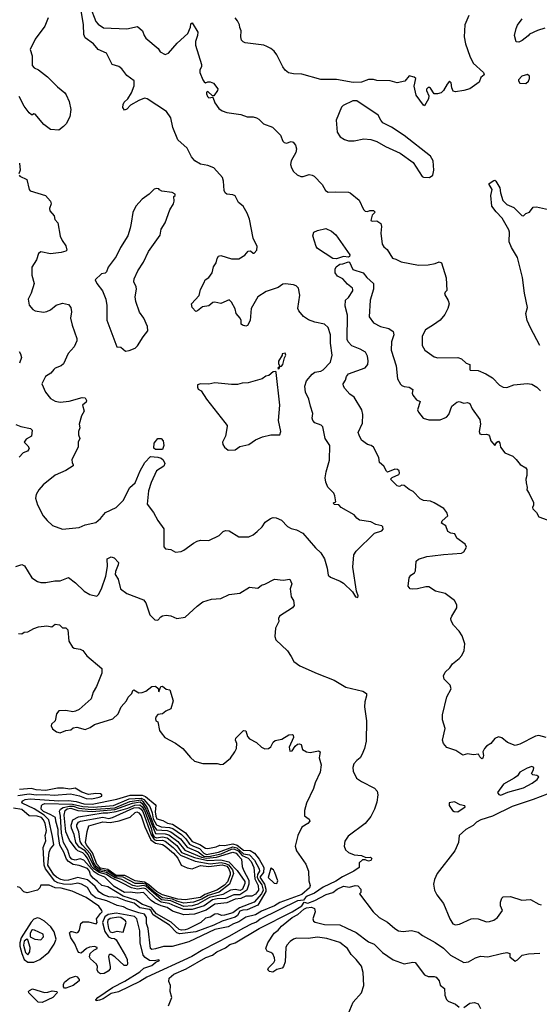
# Model space of a CAD drawing. Extents: x 2086813 to 2278017, y 548126 to 753336.
# Tile 64 of 256: x 2149136 to 2153498, y 608338 to 616599. Entities that reach past the tile are written whole.
import ezdxf

# ---------------------------------------------------------------- set-up
doc = ezdxf.new("R2010")
doc.units = 0

msp = doc.modelspace()

# ---------------------------------------------------------------- linework, layer by layer
at = {"layer": '0CON10XD'}
for points in [[(2149727.6, 616707.6), (2149775, 616583.3), (2149795, 616560), (2149840.7, 616530.7), (2150035, 616521.2), (2150125, 616542.5), (2150166.7, 616505), (2150180, 616465), (2150194, 616445), (2150297.6, 616357.6), (2150315, 616330), (2150357, 616307), (2150385, 616316.7), (2150457.4, 616402.6), (2150547.9, 616482.1), (2150570, 616535), (2150573.3, 616565), (2150585, 616572.5), (2150631.9, 616495), (2150630, 616465), (2150612, 616415), (2150612, 616385), (2150662.6, 616222.6), (2150661.5, 616205), (2150647.1, 616175), (2150648.9, 616155), (2150672.5, 616095), (2150685, 616078), (2150695, 616070), (2150716.2, 616076.2), (2150735, 616077.5), (2150763.3, 616065), (2150799.2, 616019.2), (2150798, 616005), (2150765, 615960), (2150755, 615960), (2150715, 615996.2), (2150705, 615990), (2150704.3, 615975.7), (2150712.5, 615955), (2150725, 615944), (2150757.5, 615947.5), (2150775, 615900), (2150807.5, 615855), (2150836, 615835), (2150875, 615818.9), (2150993, 615803), (2151045, 615782.5), (2151095, 615783.1), (2151125, 615776.5), (2151144.3, 615765), (2151183.3, 615725), (2151257.7, 615697.7), (2151325, 615631.2), (2151345, 615578.8), (2151355, 615568.6), (2151375, 615564.2), (2151415, 615575.8), (2151431.7, 615571.7), (2151450.8, 615545), (2151460, 615515), (2151453.1, 615485), (2151416.2, 615415), (2151410, 615385), (2151418, 615355), (2151435, 615326.2), (2151466.4, 615296.4), (2151495, 615284.4), (2151515, 615284.3), (2151565, 615299.2), (2151592.5, 615295), (2151608.8, 615285), (2151674.3, 615215), (2151702.5, 615165), (2151725, 615150.8), (2151784.3, 615155.7), (2151895, 615151.1), (2151911.2, 615145), (2151984.6, 615084.6), (2152022.5, 615005), (2152035, 614991.2), (2152055, 614988.8), (2152075, 614996.7), (2152105, 614996.7), (2152120, 614985), (2152095, 614960), (2152083.3, 614915), (2152095, 614907.5), (2152135, 614910.8), (2152168.6, 614888.6), (2152172, 614865), (2152166.4, 614806.4), (2152178.8, 614715), (2152192.3, 614692.3), (2152221.2, 614671.2), (2152265, 614597.5), (2152295, 614590), (2152337.7, 614567.7), (2152485, 614540), (2152565, 614543.3), (2152625, 614553.3), (2152656.4, 614566.4), (2152678.3, 614558.3), (2152716.4, 614433.6), (2152723, 614327), (2152706.7, 614313.3), (2152701.2, 614295), (2152734.2, 614244.2), (2152742, 614215), (2152731.2, 614175), (2152704.3, 614125.7), (2152665, 614078.8), (2152610.3, 614039.7), (2152544.1, 613995.9), (2152514, 613945), (2152515.8, 613865.8), (2152535.8, 613825.8), (2152615, 613771.2), (2152645, 613760.8), (2152815, 613763.8), (2152843.9, 613753.9), (2152885, 613716.7), (2152915, 613706.7), (2152913.8, 613665), (2152918.8, 613658.8), (2152985, 613654.2), (2153048.9, 613628.9), (2153105, 613594), (2153165, 613533.3), (2153195, 613516.7), (2153225, 613514), (2153285, 613534), (2153395, 613546.2), (2153435, 613541.2), (2153476.7, 613515), (2153506.7, 613485)], [(2149376.2, 616615), (2149347.5, 616545), (2149265, 616436.2), (2149225, 616350), (2149240, 616295), (2149240.8, 616215), (2149256.7, 616195), (2149295, 616177.5), (2149370.6, 616120.6), (2149453.8, 616035), (2149514, 615984), (2149527.5, 615967.5), (2149552.1, 615912.1), (2149564.4, 615845), (2149556.4, 615783.6), (2149525.8, 615725), (2149505, 615702), (2149465, 615673.3), (2149395, 615677.5), (2149340, 615720), (2149265, 615807.5), (2149255, 615810), (2149245, 615800), (2149235, 615800), (2149215, 615817.5), (2149175, 615873.3), (2149132.5, 615955)], [(2150259.2, 612465), (2150295, 612396.7), (2150345.8, 612325.8), (2150346.4, 612176.4), (2150359.3, 612159.3), (2150405, 612153.3), (2150445, 612131.2), (2150492.7, 612137.3), (2150515, 612147.5), (2150595, 612208), (2150625, 612223.3), (2150655, 612233.3), (2150725, 612228.8), (2150809.4, 612270.6), (2150845, 612306), (2150865, 612314), (2150895, 612310.8), (2150975, 612260), (2151059.3, 612260.7), (2151095, 612278.1), (2151129.4, 612305), (2151170.6, 612345), (2151196.4, 612383.7), (2151241.4, 612415), (2151265, 612421.5), (2151288.3, 612418.3), (2151335, 612399.4), (2151385, 612345.8), (2151415, 612330.8), (2151459.5, 612319.5), (2151511.7, 612291.7), (2151618.6, 612168.6), (2151664.4, 612125), (2151695.7, 612075), (2151717.9, 611997.9), (2151725, 611938.8), (2151745, 611921.2), (2151827.7, 611887.7), (2151855, 611870), (2151929.3, 611799.3), (2151955, 611757.5), (2151975, 611750), (2151977.5, 611765), (2151963.3, 611803.3), (2151932.9, 612005), (2151940.7, 612109.3), (2151959.4, 612140.6), (2152115, 612291.2), (2152175, 612310), (2152186, 612325), (2152183.9, 612343.9), (2152175, 612351.2), (2152125, 612364.2), (2152085, 612385.6), (2151989.7, 612399.7), (2151965, 612418), (2151945, 612445.7), (2151835.9, 612505.9), (2151815, 612527.5), (2151775, 612530), (2151770, 612545), (2151790, 612555), (2151782.5, 612605), (2151772.5, 612625), (2151723, 612677), (2151705, 612717.5), (2151700.8, 612755), (2151708, 612805), (2151735.6, 612904.4), (2151739.4, 613025), (2151700, 613085), (2151682.3, 613182.3), (2151667, 613197), (2151615, 613216), (2151596.2, 613235), (2151591.2, 613255), (2151598, 613295), (2151576.5, 613355), (2151564.6, 613415), (2151536.6, 613475), (2151531.2, 613525), (2151545, 613567.5), (2151591.4, 613625), (2151615, 613641.1), (2151665, 613650.5), (2151685, 613660.6), (2151746.4, 613725), (2151759.1, 613785), (2151745.9, 613885), (2151746, 613956), (2151726.2, 614016.2), (2151694.5, 614044.5), (2151615, 614060.4), (2151560.3, 614080.3), (2151518.4, 614108.4), (2151479.5, 614155), (2151470, 614175), (2151487.9, 614287.9), (2151475.4, 614345.4), (2151456, 614365), (2151435, 614374.4), (2151366.8, 614383.2), (2151345, 614381.1), (2151305, 614353.3), (2151205, 614317.5), (2151134.4, 614275), (2151079.2, 614175), (2151070, 614075), (2151047.3, 614032.7), (2151035, 614026.2), (2151007.5, 614035), (2150996.7, 614045), (2150996, 614075), (2150987.5, 614095), (2150953.3, 614135), (2150945, 614172.5), (2150915, 614227.5), (2150895, 614248.8), (2150825, 614218.8), (2150775, 614228.6), (2150757.5, 614225), (2150725, 614198.6), (2150670.5, 614189.5), (2150630, 614155), (2150615, 614150), (2150585, 614183.8), (2150579.2, 614215), (2150642.5, 614285), (2150654.6, 614335.4), (2150685.6, 614395), (2150694, 614415), (2150725, 614436.2), (2150752, 614475), (2150764.2, 614525), (2150785, 614560), (2150793.6, 614596.4), (2150805.6, 614614.4), (2150825, 614620), (2150915, 614592.5), (2150975, 614593.8), (2151026.4, 614623.6), (2151053, 614657), (2151075, 614660), (2151095, 614640), (2151105, 614640), (2151126.7, 614665), (2151130, 614695), (2151095.9, 614765.9), (2151065.5, 614925.5), (2151046.8, 614976.8), (2151012, 615035), (2150974.2, 615065), (2150945, 615120), (2150925, 615129.5), (2150875, 615134.7), (2150860.9, 615145), (2150852, 615165), (2150846.9, 615245), (2150839.2, 615275), (2150765, 615355.5), (2150715, 615376.2), (2150655, 615387.7), (2150605.6, 615415), (2150578.9, 615448.9), (2150540.8, 615520.8), (2150465, 615590.9), (2150420.8, 615695), (2150405.5, 615775), (2150368, 615828), (2150205, 615934.6), (2150185, 615939.1), (2150135, 615920.5), (2150067.8, 615882.2), (2150035, 615848.8), (2150015, 615840), (2150003.2, 615863.2), (2150003.6, 615886.4), (2150013.8, 615906.2), (2150045, 615933.8), (2150074.3, 615985), (2150096.9, 616045), (2150096.8, 616086.8), (2150035, 616132), (2149995, 616186.7), (2149967.5, 616207.5), (2149912.2, 616222.2), (2149865, 616316.7), (2149795, 616347.5), (2149756.7, 616395), (2149687, 616447), (2149674.5, 616475), (2149673.1, 616555), (2149652.7, 616677.3)], [(2152905.4, 616635), (2152871.6, 616555), (2152868.2, 616455), (2152877.2, 616395), (2152913.9, 616293.9), (2152943.5, 616235), (2153029.2, 616155), (2153036, 616135), (2153007, 616113), (2152994.2, 616075.8), (2152915, 616020), (2152865, 616004), (2152795, 615993.8), (2152775, 616000), (2152764.2, 616025.8), (2152758.8, 616068.8), (2152745, 616082.5), (2152725, 616058.8), (2152695, 616004.2), (2152675, 615986.2), (2152643, 615977), (2152615, 615977.5), (2152585, 616023.3), (2152575, 616031.2), (2152565, 616028.8), (2152552, 616015), (2152552, 616005), (2152570, 615960), (2152568.1, 615935), (2152535, 615876.2), (2152525, 615881.2), (2152464.7, 615965), (2152448.1, 616041.9), (2152462.5, 616105), (2152446.4, 616116.4), (2152405, 616126.7), (2152368.3, 616081.7), (2152305, 616070), (2152245, 616086.2), (2152135, 616090), (2152105, 616097.5), (2152063.6, 616096.4), (2152005, 616073.8), (2151935, 616072.5), (2151795, 616096.7), (2151665, 616096.7), (2151505, 616141.2), (2151433.9, 616143.9), (2151394.1, 616154.1), (2151365.8, 616175.8), (2151344.3, 616204.3), (2151293.8, 616305), (2151271.2, 616335), (2151245, 616358), (2151210, 616375), (2151185, 616384.3), (2151030, 616405), (2151011.7, 616411.7), (2150998.3, 616428.3), (2150992.5, 616455), (2150996.7, 616505), (2150983.6, 616533.6), (2150982.5, 616555), (2150965, 616590), (2150943.9, 616613.9)], [(2153545, 616528), (2153481.5, 616508.5), (2153415, 616478.8), (2153405.7, 616464.3), (2153355, 616424), (2153325, 616410), (2153303.9, 616413.9), (2153291.2, 616465), (2153302.9, 616525), (2153315, 616552.5), (2153354.7, 616605.3)], [(2153385, 616062.5), (2153408.3, 616081.7), (2153416.7, 616105), (2153416.1, 616126.1), (2153398.3, 616138.3), (2153350, 616125), (2153323.3, 616095), (2153322.5, 616085), (2153335, 616067.5), (2153385, 616062.5)], [(2152575, 615274), (2152605.5, 615294.5), (2152612.5, 615335), (2152606.4, 615415), (2152585, 615453.8), (2152365, 615628), (2152257, 615697), (2152185, 615733.3), (2152166.7, 615755), (2152145, 615798), (2151965, 615918.8), (2151932.3, 615917.7), (2151851.7, 615878.3), (2151836.4, 615863.6), (2151793.8, 615755), (2151801.2, 615655), (2151826.1, 615616.1), (2151862.3, 615592.3), (2151895, 615581.2), (2151945, 615583.8), (2152025, 615598.8), (2152085, 615593.3), (2152135, 615576.7), (2152207.5, 615535), (2152329.2, 615479.2), (2152439.7, 615399.7), (2152515, 615283.3), (2152526.4, 615276.4), (2152575, 615274)], [(2149135.7, 615395), (2149140, 615335), (2149130, 615305)], [(2149132.5, 615295), (2149137.5, 615285), (2149195, 615256.7), (2149215, 615173.3), (2149225, 615164.2), (2149352.5, 615125), (2149393.8, 615075), (2149400, 615055), (2149386.2, 615015), (2149390, 614995), (2149425, 614952.5), (2149432.3, 614922.3), (2149456.2, 614895), (2149475, 614783.3), (2149492.9, 614745), (2149525, 614702.5), (2149533.3, 614665), (2149523.9, 614656.1), (2149485, 614644.2), (2149395, 614633.1), (2149315, 614652), (2149295, 614636.7), (2149278.1, 614585), (2149238.3, 614521.7), (2149236.9, 614455), (2149256.9, 614385), (2149231.4, 614305), (2149208.6, 614255), (2149217.1, 614205), (2149246.8, 614166.8), (2149265.7, 614155.7), (2149335, 614145.6), (2149365, 614150.6), (2149395.5, 614164.5), (2149441.2, 614205), (2149495, 614220.4), (2149545, 614209.5), (2149566.5, 614185), (2149572.1, 614147.9), (2149562, 614095), (2149576.6, 614036.6), (2149617.1, 613925), (2149615.7, 613905), (2149592.5, 613855), (2149543, 613797), (2149505, 613711.2), (2149485.6, 613694.4), (2149435, 613675.4), (2149423.3, 613665), (2149397.8, 613632.2), (2149352.5, 613605), (2149322.9, 613545), (2149354, 613475), (2149395, 613421.2), (2149435, 613397.1), (2149475, 613389.4), (2149552.1, 613397.9), (2149661.3, 613428.7), (2149685.9, 613425.9), (2149698.2, 613405), (2149695, 613390), (2149664.3, 613365.7), (2149677.1, 613315), (2149654.4, 613275), (2149636.4, 613206.4), (2149641.2, 613175), (2149630, 613145), (2149630, 613115), (2149641.2, 613085), (2149626.2, 613055), (2149625.8, 613014.2), (2149574.2, 612905), (2149576, 612885), (2149586.2, 612865), (2149584, 612855), (2149523.5, 612816.5), (2149435, 612777.5), (2149334.6, 612695.4), (2149295.7, 612654.3), (2149274, 612615), (2149268, 612585), (2149285, 612527.5), (2149333.8, 612435), (2149365.8, 612395.8), (2149412.5, 612355), (2149495, 612323.3), (2149635, 612339.2), (2149685, 612360.8), (2149775, 612380.8), (2149815, 612413.5), (2149856.4, 612465), (2149945, 612506.1), (2150003.5, 612565), (2150061.9, 612675), (2150105.8, 612714.2), (2150146.9, 612815), (2150186.9, 612885), (2150235, 612934.2), (2150295, 612929.4), (2150325, 612920), (2150342, 612905), (2150353.8, 612875), (2150345, 612853.8), (2150284.2, 612815), (2150239.2, 612715), (2150217.5, 612645), (2150206.7, 612535), (2150259.2, 612465)], [(2153503.8, 613865), (2153423.9, 614013.9), (2153397.5, 614075), (2153386.2, 614135), (2153400, 614185), (2153373.1, 614305), (2153357.5, 614435), (2153313.8, 614605), (2153265, 614686.7), (2153244.2, 614735), (2153247.1, 614815), (2153242.9, 614835), (2153185.7, 614935), (2153135, 614985.8), (2153100, 615035), (2153092, 615125), (2153102.5, 615175), (2153077.5, 615215), (2153077.5, 615225), (2153115, 615250), (2153125, 615252.5), (2153133.9, 615243.9), (2153167, 615187), (2153171.4, 615145), (2153192.4, 615082.4), (2153225, 615049.2), (2153284.3, 615024.3), (2153350, 614955), (2153365, 614954), (2153385, 614973.3), (2153415, 614984), (2153447.5, 615025), (2153475, 615028.8), (2153575, 615006)], [(2150025, 613817.5), (2150055, 613822.5), (2150105, 613842.5), (2150125, 613862.5), (2150172.7, 613937.3), (2150213, 613987), (2150210, 614025), (2150178.8, 614095), (2150142.5, 614145), (2150110, 614235), (2150105.7, 614275), (2150117.9, 614337.9), (2150115, 614357.5), (2150095, 614400), (2150096.2, 614425), (2150127.3, 614492.7), (2150175.7, 614564.3), (2150216.2, 614655), (2150315, 614790), (2150325, 614840), (2150356.7, 614895), (2150396.4, 615003.6), (2150427.5, 615055), (2150432.5, 615075), (2150430, 615115), (2150440, 615125), (2150440, 615135), (2150415, 615150), (2150330.7, 615160.7), (2150310, 615170), (2150305, 615180), (2150285, 615182.5), (2150265, 615176.7), (2150223.8, 615136.2), (2150165, 615093.3), (2150111.2, 615035), (2150085, 614980), (2150071.7, 614891.7), (2150065, 614850), (2150043.3, 614785), (2149982.5, 614687.5), (2149945, 614612.5), (2149878.8, 614521.2), (2149866.2, 614483.8), (2149855, 614473.3), (2149823.9, 614466.1), (2149770, 614415), (2149782.5, 614385), (2149831.2, 614325), (2149860, 614255), (2149868.3, 614201.7), (2149867.3, 614077.3), (2149952.5, 613855), (2149985, 613852.5), (2150025, 613817.5)], [(2151795, 614592.5), (2151765, 614596.2), (2151635, 614678.8), (2151624.3, 614695), (2151595.8, 614785), (2151604, 614816), (2151635, 614831.2), (2151705, 614846.7), (2151752.5, 614825), (2151788.8, 614795), (2151908, 614625), (2151905, 614612.5), (2151895, 614606.7), (2151855, 614612.5), (2151795, 614592.5)], [(2153555, 610575.6), (2153495, 610594.2), (2153465, 610588.6), (2153335, 610519.4), (2153295, 610508.1), (2153231.2, 610535), (2153184.2, 610574.2), (2153155, 610580.8), (2153125, 610567.5), (2153090.8, 610525), (2153055, 610503.1), (2153038.5, 610485), (2153023.3, 610455), (2153028.8, 610425), (2153025, 610402.5), (2153015, 610397.5), (2152997.5, 610415), (2152987.5, 610437.5), (2152945, 610430.8), (2152895, 610439.4), (2152855, 610427.5), (2152797.9, 610467.9), (2152722.4, 610492.4), (2152692.5, 610525), (2152685.8, 610555), (2152707.3, 610652.7), (2152684.6, 610724.6), (2152685.5, 610765.5), (2152723, 610917), (2152757.5, 610985), (2152750, 611015), (2152700, 611065), (2152692.5, 611095), (2152707.5, 611125), (2152747.7, 611162.3), (2152770, 611195), (2152825, 611238.8), (2152848, 611265), (2152867.1, 611305), (2152873, 611363), (2152850.2, 611430.2), (2152825, 611467.5), (2152778.3, 611518.3), (2152757.5, 611555), (2152755.8, 611575), (2152762.5, 611595), (2152806, 611665), (2152805, 611690), (2152787.5, 611725), (2152706.7, 611785), (2152626.2, 611805), (2152570.6, 611840.6), (2152545, 611840.9), (2152475, 611822.9), (2152435, 611820.4), (2152414.2, 611825), (2152398.5, 611845), (2152404.5, 611915.5), (2152420.3, 611939.7), (2152451.2, 611958.8), (2152460, 611975), (2152463.9, 612056.1), (2152485, 612072.5), (2152554.2, 612095.8), (2152600.8, 612100.8), (2152693, 612113), (2152845, 612121.9), (2152863.8, 612135), (2152887, 612173), (2152875, 612197.5), (2152805, 612250), (2152790, 612285), (2152755, 612290), (2152730, 612305), (2152713.6, 612353.6), (2152677.5, 612375), (2152682.5, 612395), (2152731.2, 612435), (2152722, 612465), (2152696.8, 612496.8), (2152615, 612546.2), (2152585, 612560), (2152525, 612565.8), (2152498.3, 612578.3), (2152440.3, 612640.3), (2152405, 612656.7), (2152365, 612690), (2152345, 612693.3), (2152325, 612682.5), (2152305, 612686.7), (2152250, 612745), (2152261.7, 612758.3), (2152317.6, 612782.4), (2152325.8, 612795), (2152322, 612815), (2152307.5, 612825), (2152285, 612826.5), (2152225, 612803.3), (2152215, 612810), (2152192.3, 612852.3), (2152156.7, 612885), (2152150, 612925), (2152105, 613013.3), (2152085.8, 613025.8), (2152055, 613034), (2152005, 613071.2), (2151985, 613112.5), (2151976.7, 613135), (2152013.8, 613215), (2152018, 613285), (2152009.4, 613325), (2151945, 613431.2), (2151907.2, 613457.2), (2151864.3, 613505), (2151853.1, 613525), (2151852.5, 613545), (2151872.5, 613575), (2151880, 613605), (2151895, 613628), (2152035, 613679.2), (2152060, 613705), (2152062.7, 613737.3), (2152056.9, 613775), (2152038.9, 613808.9), (2151995, 613835.6), (2151923.3, 613863.3), (2151893.8, 613895), (2151884.4, 613914.4), (2151888.6, 614118.6), (2151868, 614195), (2151870, 614245), (2151895, 614267.5), (2151934, 614325), (2151934, 614335), (2151931.2, 614345), (2151889.3, 614379.3), (2151848.8, 614425), (2151805, 614447.5), (2151784.5, 614474.5), (2151783.1, 614506.9), (2151794.2, 614525.8), (2151822.3, 614547.7), (2151849.3, 614550.7), (2151895, 614566.2), (2151905, 614563.3), (2151934.1, 614504.1), (2152020, 614475), (2152051.2, 614435), (2152106.4, 614386.4), (2152105, 614337.5), (2152079.4, 614245), (2152070, 614105), (2152106.7, 614055), (2152165, 614024.3), (2152235, 614006.7), (2152272.3, 613982.3), (2152277.5, 613955), (2152257.5, 613895), (2152254.4, 613825), (2152297.1, 613695), (2152307, 613587), (2152331.7, 613541.7), (2152345, 613528.8), (2152365, 613520), (2152405, 613516), (2152436.7, 613495), (2152432, 613465), (2152437.7, 613447.7), (2152468.3, 613408.3), (2152496.7, 613395), (2152476.4, 613326.4), (2152483.8, 613305), (2152524.4, 613254.4), (2152569.5, 613240.5), (2152665, 613242.9), (2152718, 613265), (2152738.1, 613285), (2152762.5, 613355), (2152805, 613391.2), (2152825, 613394.2), (2152865, 613381.2), (2152896.1, 613386.1), (2152915, 613377.5), (2152934.2, 613334.2), (2152997.5, 613245), (2153005.7, 613205), (2152994, 613145), (2153000, 613125), (2153015, 613118), (2153055, 613121.4), (2153072, 613115), (2153080.6, 613105), (2153092, 613065), (2153125, 613027.5), (2153142.5, 613055), (2153155, 613062.5), (2153166.4, 613046.4), (2153171.7, 613011.7), (2153207.5, 612965), (2153276.1, 612936.1), (2153305, 612910), (2153337, 612867), (2153385, 612840), (2153392.5, 612825), (2153393.8, 612775), (2153386, 612745), (2153386.4, 612713.6), (2153396, 612675), (2153392.5, 612655), (2153414.3, 612624.3), (2153448.3, 612548.3), (2153450, 612525), (2153440, 612505), (2153443.8, 612495), (2153474, 612465), (2153495, 612428.8), (2153565, 612403.8)], [(2149131.2, 613815), (2149143.8, 613795), (2149151.2, 613765), (2149135, 613717.5)], [(2151305, 613670), (2151315, 613672.5), (2151320, 613690), (2151335, 613692.5), (2151346.2, 613705), (2151358.3, 613761.7), (2151370, 613785), (2151365, 613800), (2151340, 613795), (2151340, 613785), (2151310, 613735), (2151307.5, 613715), (2151320, 613690), (2151302.5, 613675), (2151305, 613670)], [(2150885, 612987.5), (2150945, 612990), (2150985, 613017.5), (2151060, 613035), (2151115, 613073.3), (2151175, 613098.8), (2151245, 613116.7), (2151320, 613115), (2151327, 613143), (2151308, 613235), (2151318.8, 613365), (2151290, 613640), (2151285, 613647.5), (2151265, 613644.2), (2151227, 613613), (2151203, 613607), (2151172.5, 613585), (2151055, 613551.9), (2151005, 613550), (2150965, 613539.2), (2150915, 613538.6), (2150775, 613550.8), (2150725, 613541.2), (2150655, 613542.5), (2150630, 613535), (2150627.5, 613515), (2150635, 613500), (2150660, 613485), (2150703.8, 613415), (2150858.3, 613218.3), (2150876.7, 613195), (2150876.7, 613185), (2150863.3, 613105), (2150840, 613055), (2150842.5, 613035), (2150855, 613012.5), (2150885, 612987.5)], [(2149105, 613202.5), (2149146.7, 613186.7), (2149227.8, 613167.8), (2149240.8, 613155), (2149236.6, 613103.4), (2149191.2, 613078.8), (2149173.3, 613055), (2149205, 613023.8), (2149215.8, 613005), (2149214, 612995), (2149200.9, 612979.1), (2149166.2, 612963.8), (2149132.6, 612927.4)], [(2150275, 612992.9), (2150262, 613005), (2150264.5, 613045.5), (2150295, 613085.8), (2150325, 613083.8), (2150341.2, 613065), (2150345.7, 613025), (2150335, 612993.8), (2150275, 612992.9)], [(2149105, 612010.8), (2149155, 612028), (2149177.3, 612017.3), (2149238, 611915), (2149285, 611885.8), (2149315, 611878), (2149355, 611877.5), (2149431.7, 611891.7), (2149475, 611892), (2149545, 611917.5), (2149605, 611873.3), (2149676.7, 611805), (2149725, 611776.7), (2149783, 611763), (2149796.7, 611775), (2149822, 611825), (2149859.7, 611930.3), (2149872, 612012), (2149870, 612075), (2149905, 612092.5), (2149930, 612085), (2149966.2, 612045), (2149963.3, 612025), (2149939.5, 611970.5), (2149937.5, 611945), (2149962.5, 611905), (2149982.5, 611825), (2150035, 611784), (2150175, 611731.2), (2150196.2, 611705), (2150227.5, 611605), (2150270, 611565), (2150295, 611560), (2150320.7, 611589.3), (2150335, 611596.7), (2150365, 611603.3), (2150405, 611598), (2150455, 611574), (2150525, 611585.8), (2150625, 611678.1), (2150675, 611714.4), (2150745, 611736.9), (2150825, 611744), (2150895, 611775.8), (2150985, 611788.6), (2151065, 611836.7), (2151135, 611828.8), (2151165, 611853.8), (2151195, 611862), (2151273.9, 611903.9), (2151347.5, 611897.5), (2151404, 611904), (2151420.8, 611865), (2151407.5, 611825), (2151416, 611756), (2151433.3, 611725), (2151440, 611685), (2151427.5, 611665), (2151317.5, 611595), (2151310, 611575), (2151311.7, 611548.3), (2151283.8, 611495), (2151276.7, 611425), (2151287.5, 611395), (2151385, 611302.5), (2151416.1, 611256.1), (2151437.5, 611215), (2151488.3, 611178.3), (2151632.7, 611112.7), (2151775, 611057.5), (2151875, 610998.8), (2152015.8, 610965.8), (2152046.7, 610945), (2152048.8, 610925), (2152033.8, 610875), (2152030, 610835), (2152046.2, 610715), (2152044, 610545), (2152032, 610485), (2152009.5, 610430.5), (2151995, 610406.7), (2151965, 610383.8), (2151941.2, 610355), (2151932, 610325), (2151936, 610295), (2151964.3, 610234.3), (2152005, 610206.2), (2152115, 610152), (2152138, 610125), (2152142, 610095), (2152133.8, 610035), (2152116, 609975), (2152085, 609913.3), (2152035, 609856.2), (2151892.4, 609747.6), (2151865, 609707.5), (2151860.8, 609665), (2151870, 609635), (2151895, 609610.8), (2151945, 609592.9), (2152006.8, 609586.8), (2152040.7, 609570.7), (2152082.1, 609572.1), (2152090.9, 609560.9), (2152085.2, 609544.8), (2152065, 609538.5), (2152035, 609551.2), (2152015, 609550), (2151985.5, 609525), (2151985.6, 609484.4), (2151940.4, 609455), (2151845, 609407.7), (2151789.3, 609370.7), (2151685, 609320.2), (2151610.1, 609269.9), (2151550.4, 609245), (2151535.3, 609235), (2151518.6, 609211.4), (2151468.2, 609205), (2151155, 609051.2), (2151122.8, 609027.2), (2151085, 609014.3), (2151015, 608977.4), (2150892.8, 608907.2), (2150672.5, 608795), (2150580.1, 608739.9), (2150204.9, 608565.1), (2150145, 608528.7), (2149965, 608442.4), (2149902.8, 608427.2), (2149836.9, 608385), (2149805, 608373.1)], [(2149125, 611450), (2149155, 611447.5), (2149175, 611458.8), (2149205, 611464.2), (2149255, 611491.4), (2149295, 611504.2), (2149365, 611512.9), (2149405, 611504), (2149435, 611528), (2149470.7, 611520.7), (2149495, 611497.5), (2149525, 611497.5), (2149539.2, 611479.2), (2149549.4, 611385), (2149578.8, 611335), (2149592.5, 611325), (2149645, 611316.9), (2149665, 611305.7), (2149701.1, 611261.1), (2149825.8, 611155), (2149826.9, 611115), (2149780, 611005), (2149752.1, 610957.9), (2149735, 610900), (2149635, 610811.2), (2149605, 610796), (2149583, 610793), (2149525, 610804.2), (2149465, 610798.8), (2149444.2, 610775.8), (2149432.7, 610717.3), (2149402.1, 610687.9), (2149399.2, 610675), (2149410.3, 610650.3), (2149444.4, 610624.4), (2149475, 610616), (2149525, 610636), (2149565, 610640), (2149585, 610656.7), (2149615, 610663.8), (2149685.6, 610644.4), (2149729.1, 610660.9), (2149765.6, 610684.4), (2149917.3, 610732.7), (2149964.3, 610775.7), (2149987.1, 610832.9), (2150034, 610885), (2150046.2, 610915), (2150077.5, 610945), (2150085, 610970), (2150095, 610977.5), (2150135, 610952.5), (2150165, 610953.3), (2150196.1, 610963.9), (2150245, 611003.3), (2150275, 611006.7), (2150298.3, 610988.3), (2150305, 610960), (2150320, 611005), (2150335, 611007.5), (2150365, 610982.5), (2150397.5, 610975), (2150423.8, 610885), (2150403.9, 610816.1), (2150361.7, 610798.3), (2150333.9, 610776.1), (2150295, 610768.8), (2150283, 610753), (2150277.5, 610735), (2150280, 610715), (2150297, 610707), (2150310, 610635), (2150322.5, 610615), (2150355.9, 610575.9), (2150445, 610530), (2150506.7, 610485), (2150568.8, 610408.8), (2150605, 610378.8), (2150675, 610358), (2150795, 610358.8)], [(2150795, 610358.8), (2150825, 610350), (2150845, 610351.4), (2150905, 610404.3), (2150942.9, 610455), (2150955.7, 610485), (2150960, 610525), (2150948.8, 610555), (2150949.3, 610570.7), (2151015, 610633.8), (2151035, 610633.3), (2151047.5, 610585), (2151064, 610565), (2151123.6, 610533.6), (2151165, 610495.8), (2151195, 610480.8), (2151225, 610484.2), (2151245, 610498), (2151265, 610536.2), (2151280, 610550), (2151336.2, 610563.8), (2151395, 610598.8), (2151425, 610602.5), (2151432.5, 610595), (2151433.3, 610575), (2151398.8, 610495), (2151405, 610462.5), (2151422.5, 610465), (2151447.6, 610502.4), (2151469.5, 610520.5), (2151485, 610524.4), (2151498.8, 610518.8), (2151510, 610475), (2151544.8, 610454.8), (2151575, 610449.5), (2151645, 610465.5), (2151657.3, 610457.3), (2151651.5, 610405), (2151665.9, 610345.9), (2151659.1, 610285), (2151616.6, 610195), (2151602.6, 610147.4), (2151544.1, 610025), (2151527.8, 609965), (2151528, 609918), (2151565, 609891.2), (2151572.5, 609875), (2151555, 609854.5), (2151505.9, 609824.1), (2151470.6, 609755), (2151449.8, 609665), (2151461, 609625), (2151538.2, 609515), (2151560.7, 609455), (2151562.5, 609375), (2151574.7, 609335), (2151569.7, 609315), (2151505, 609259.1), (2151318.7, 609191.3), (2151274.3, 609165), (2151165, 609118.8), (2151115, 609088.4), (2151035, 609069.1), (2150975, 609028.9), (2150932.4, 609012.4), (2150885, 608988.1), (2150775, 608966.2), (2150556.8, 608863.2), (2150415, 608822.9), (2150342.7, 608822.8), (2150275, 608803.5)], [(2153175, 610093.5), (2153232.7, 610117.3), (2153364.6, 610155), (2153437.4, 610192.6), (2153480.8, 610225), (2153493.8, 610245), (2153477.4, 610257.4), (2153443.7, 610263.7), (2153431.2, 610275), (2153450, 610305), (2153453.3, 610325), (2153435, 610333.3), (2153395, 610320), (2153334.2, 610285.8), (2153313.9, 610256.1), (2153288, 610235), (2153197.8, 610185), (2153145.8, 610115), (2153157, 610097), (2153175, 610093.5)], [(2149121.6, 610088.4), (2149215, 610103), (2149275, 610094.4), (2149355, 610099.2), (2149425, 610092.5), (2149563.8, 610103.8), (2149638, 610088), (2149695, 610063.3), (2149742.3, 610062.3), (2149804.2, 610075), (2149824.5, 610085), (2149826.9, 610095), (2149815, 610103.8), (2149775, 610106.9), (2149715, 610097.1), (2149657.6, 610117.6), (2149601.9, 610151.9), (2149556.9, 610143.1), (2149505, 610151.8), (2149455, 610151.3), (2149355, 610130.9), (2149275, 610136.7), (2149235, 610148.3), (2149135, 610140.4)], [(2150479.4, 608929.4), (2150455, 608938), (2150395, 609001.8), (2150257.3, 609087.3), (2150238.3, 609125), (2150225, 609133.6), (2150145, 609146.5), (2150096.6, 609186.6), (2150026.6, 609206.6), (2149957.8, 609235), (2149885, 609239.4), (2149838.6, 609255), (2149800.9, 609280.9), (2149770.4, 609325), (2149705, 609381.7), (2149625, 609401.9), (2149545, 609379.8), (2149515, 609377.2), (2149480.8, 609385), (2149445, 609404.3), (2149423.8, 609425), (2149373.9, 609505), (2149382.8, 609615), (2149395, 609642.5), (2149421.9, 609675), (2149411.1, 609745), (2149381, 609885), (2149341.4, 609925), (2149259, 609979), (2149156.7, 610025), (2149155.5, 610035), (2149162.9, 610045), (2149183.3, 610055), (2149225, 610060.7), (2149465, 610044.3), (2149545, 610048.6), (2149610.7, 610040.7), (2149675, 610018.7), (2149745, 610016.5), (2149951.8, 610058.2), (2150065, 610091.3), (2150165, 610091.8), (2150191.3, 610081.3), (2150274, 610015), (2150277.9, 610005), (2150273.4, 609953.4), (2150277.8, 609915), (2150287.6, 609895), (2150339, 609879), (2150377.7, 609857.7), (2150417.9, 609847.9), (2150450.6, 609830.6), (2150527.2, 609777.2), (2150585, 609704.5), (2150648.9, 609678.9), (2150695, 609646.9), (2150715, 609645.2), (2150785, 609659.2), (2150815, 609672.2), (2150855, 609671.3), (2150925, 609684), (2150961.8, 609671.8), (2151015, 609632.3), (2151069.6, 609629.6), (2151106.2, 609606.2), (2151146, 609556), (2151184.9, 609484.9), (2151182.6, 609445), (2151152.8, 609405), (2151190.8, 609345), (2151202.4, 609305), (2151202, 609285), (2151135, 609169.9), (2151045, 609129.6), (2151008.5, 609128.5), (2150985, 609118.4), (2150965.8, 609084.2), (2150945, 609069.9), (2150835, 609035.8), (2150765, 609001.2), (2150615, 608944.7), (2150525, 608934.4), (2150479.4, 608929.4)], [(2153565, 610099.7), (2153445.6, 610055.6), (2153271.4, 609998.6), (2153105, 609916.7), (2153006, 609885), (2152970.5, 609865), (2152941.9, 609838.1), (2152880.9, 609805), (2152826.2, 609755), (2152818.8, 609695), (2152788.8, 609625), (2152641.2, 609435), (2152618.8, 609385), (2152610, 609345), (2152618.8, 609295), (2152638.8, 609255), (2152692.5, 609185), (2152746.2, 609055), (2152773.4, 609013.4), (2152795, 609004.3)], [(2150495, 608958.9), (2150475, 608966.3), (2150406.9, 609026.9), (2150285, 609096.2), (2150240.3, 609150.3), (2150166.6, 609176.6), (2150112, 609212), (2150004.5, 609244.5), (2149875, 609323.2), (2149825, 609334), (2149789.3, 609369.3), (2149751.7, 609395), (2149731.6, 609425), (2149722.9, 609455), (2149705, 609476.3), (2149635, 609502.2), (2149585, 609509.9), (2149544.7, 609534.7), (2149528.3, 609555), (2149507.7, 609615), (2149472.6, 609672.6), (2149458, 609765), (2149460.6, 609805), (2149440.2, 609875), (2149437.6, 609905), (2149396.9, 609926.9), (2149334.9, 609955), (2149315.4, 609975), (2149319.2, 610005), (2149326.7, 610015), (2149346.5, 610023.5), (2149578.2, 610018.2), (2149665, 609997.1), (2149755, 609990.9), (2149925, 610006.2), (2150055, 610060.9), (2150155, 610068.5), (2150177, 610057), (2150228.8, 609998.8), (2150247.2, 609945), (2150255.8, 609895), (2150285, 609842.6), (2150325, 609828.2), (2150395, 609822), (2150421.7, 609811.7), (2150495, 609762), (2150532, 609725), (2150561.5, 609681.5), (2150595.1, 609665.1), (2150645, 609644.7), (2150682.4, 609605), (2150705, 609595.5), (2150805, 609613.5), (2150925, 609660.4), (2150959.4, 609649.4), (2151015, 609601.3), (2151065, 609592.4), (2151108.1, 609548.1), (2151147, 609475), (2151148, 609455), (2151132.9, 609427.1), (2151130.2, 609405), (2151139.7, 609379.7), (2151169, 609339), (2151179.3, 609295), (2151166.6, 609263.4), (2151105.2, 609194.8), (2150981.6, 609148.4), (2150925, 609106.5), (2150855, 609084.8), (2150834.1, 609084.1), (2150796, 609096), (2150775, 609093.3), (2150735, 609068.7), (2150695, 609060.5), (2150656.8, 609023.2), (2150545, 608968.9), (2150525, 608962.5), (2150495, 608958.9)], [(2150515, 609087.8), (2150419.3, 609119.3), (2150375, 609149.6), (2150322.7, 609162.7), (2150269.1, 609189.1), (2150239.7, 609209.7), (2150175, 609275.2), (2150125, 609270.8), (2150065, 609279.6), (2150015, 609277.2), (2149928.9, 609325), (2149850.4, 609405), (2149796.4, 609426.4), (2149760.3, 609450.3), (2149675, 609546.7), (2149645, 609557.5), (2149601.4, 609548.6), (2149573.4, 609555), (2149557.5, 609575), (2149540.5, 609630.5), (2149503.5, 609695), (2149487.2, 609775), (2149479.9, 609915), (2149471.6, 609958.4), (2149480, 609975), (2149501.5, 609988.5), (2149555, 610001.4), (2149585, 609999), (2149633.3, 609983.3), (2149735, 609971.6), (2149935, 609987.5), (2150060.1, 610039.9), (2150155, 610052.3), (2150170.5, 610040.5), (2150207, 609987), (2150265, 609830), (2150285, 609801.5), (2150375.6, 609795.6), (2150405, 609786.1), (2150486.7, 609726.7), (2150543, 609655), (2150635, 609616.1), (2150682.1, 609582.1), (2150725, 609577.8), (2150828.3, 609601.7), (2150915, 609639.8), (2150935, 609641.9), (2150970.1, 609625), (2151005, 609586.9), (2151055, 609564.5), (2151079, 609535), (2151101.1, 609485), (2151111.2, 609391.2), (2151138.8, 609335), (2151141.6, 609295), (2151115, 609263.2), (2151086.2, 609245), (2151035, 609243.9), (2150993.2, 609226.8), (2150945, 609220.5), (2150875, 609187.9), (2150775, 609178.3), (2150702.1, 609127.9), (2150605, 609093.6), (2150515, 609087.8)], [(2150585, 609133.4), (2150514.2, 609134.2), (2150440.5, 609160.5), (2150392, 609185), (2150325, 609194.2), (2150282.5, 609222.5), (2150195, 609307), (2150175, 609311), (2150125, 609303.3), (2150075, 609314), (2149995, 609358.4), (2149900.8, 609400.8), (2149865, 609425.6), (2149802.7, 609442.7), (2149756.1, 609476.1), (2149738.5, 609495), (2149705, 609564.2), (2149685, 609589.5), (2149665, 609609.1), (2149625, 609624.8), (2149609.4, 609639.4), (2149554.4, 609715), (2149524.9, 609784.9), (2149509.5, 609925), (2149517.3, 609962.7), (2149535, 609977.5), (2149565, 609984), (2149625.7, 609965), (2149745, 609954.4), (2149935, 609972), (2150084.1, 610025), (2150146.9, 610036.9), (2150165, 610023.3), (2150196.4, 609975), (2150275, 609769.8), (2150358.8, 609768.8), (2150389.5, 609759.5), (2150465, 609703.8), (2150521.6, 609631.6), (2150662.3, 609572.3), (2150705, 609562.7), (2150788.5, 609571.4), (2150925, 609615.1), (2150954.7, 609605), (2150968.8, 609588.8), (2150999.2, 609555), (2151004.7, 609495.3), (2151015, 609462.5), (2151060.2, 609380.2), (2151059.6, 609345), (2151042.3, 609295), (2150985, 609255.3), (2150935, 609255.6), (2150865, 609226), (2150795, 609224.1), (2150755, 609215.1), (2150685.7, 609164.3), (2150585, 609133.4)], [(2150515, 609159.7), (2150404.5, 609205), (2150325.7, 609215.7), (2150195, 609327.8), (2150175, 609333.3), (2150125, 609325.7), (2150085, 609334.3), (2149995, 609385.8), (2149937.7, 609397.7), (2149865, 609443.8), (2149806.2, 609456.2), (2149761.6, 609491.6), (2149711.3, 609595), (2149685, 609625.2), (2149635.7, 609655.7), (2149606.7, 609695), (2149593.5, 609763.5), (2149570.9, 609815), (2149568.3, 609841.7), (2149583.3, 609886.7), (2149628.8, 609911.2), (2149835.9, 609944.1), (2149875, 609943.7), (2149945, 609956.6), (2150045, 609984.4), (2150102, 610008), (2150145, 610011.8), (2150165, 609994.8), (2150184.2, 609965), (2150240.7, 609815), (2150251.9, 609765), (2150265, 609743.2), (2150285, 609734.8), (2150335, 609742.3), (2150373.4, 609733.4), (2150455, 609669.6), (2150495, 609611.9), (2150605, 609570.1), (2150715.2, 609544.8), (2150825, 609551.1), (2150892.4, 609532.4), (2150961.3, 609461.3), (2151025, 609367.3), (2151025, 609351.1), (2151005.2, 609305), (2150988, 609292), (2150945, 609302.4), (2150904.7, 609294.7), (2150842, 609258), (2150729.1, 609235), (2150632.6, 609177.4), (2150585, 609163), (2150515, 609159.7)], [(2152815, 609953.7), (2152876, 609995), (2152871.7, 610001.7), (2152835, 610010.8), (2152785, 610035.7), (2152741.7, 610028.3), (2152740, 610005), (2152768.8, 609965), (2152783.3, 609955), (2152815, 609953.7)], [(2150275, 608803.5), (2150246.6, 608796.6), (2150234.7, 608805), (2150215.8, 608975), (2150201.2, 609015), (2150200.4, 609065), (2150185, 609093.8), (2150135, 609104.2), (2150044.5, 609135), (2150008.1, 609155), (2149955, 609167.2), (2149867.3, 609207.3), (2149775, 609231), (2149739.3, 609259.3), (2149705, 609318), (2149655, 609346.9), (2149625, 609354.6), (2149565, 609342.8), (2149505, 609345.4), (2149456, 609356), (2149432.4, 609372.4), (2149353.1, 609473.1), (2149341, 609505), (2149333.9, 609653.9), (2149355, 609710.6), (2149349.8, 609755), (2149358.2, 609781.8), (2149361.7, 609795), (2149351.3, 609855), (2149336.9, 609885), (2149319.1, 609905), (2149284.2, 609915.8), (2149215, 609919.1), (2149155, 609973.6), (2149085, 609983.7)], [(2150515, 609186.7), (2150455, 609202), (2150418.7, 609218.7), (2150335, 609232), (2150285, 609265.7), (2150193.8, 609345), (2150168.1, 609351.9), (2150105, 609350.9), (2150005, 609403.2), (2149945, 609406.7), (2149875, 609454.1), (2149815, 609466.3), (2149778.3, 609495), (2149759.7, 609525), (2149730.5, 609600.5), (2149660.5, 609675), (2149643.1, 609705), (2149632.6, 609785), (2149616.1, 609826.1), (2149615.6, 609845), (2149629.7, 609865), (2149645.6, 609874.4), (2149835, 609908.4), (2149885, 609897), (2149916.5, 609906.5), (2150095, 609986.1), (2150137.7, 609987.7), (2150155, 609975.9), (2150169.2, 609955), (2150238.8, 609758.8), (2150265, 609721.7), (2150285, 609712.2), (2150335, 609714.2), (2150357.3, 609707.3), (2150425, 609654.7), (2150485, 609590.2), (2150608.5, 609538.5), (2150735, 609515.2), (2150826.4, 609526.4), (2150865, 609520.2), (2150888.7, 609508.7), (2150921.9, 609465), (2150931.4, 609435), (2150898.4, 609345), (2150811.7, 609278.3), (2150717.9, 609252.1), (2150665, 609219.6), (2150595, 609194.8), (2150515, 609186.7)], [(2150525, 609213.4), (2150465, 609219.8), (2150335, 609257.2), (2150285, 609284.6), (2150220.5, 609340.5), (2150185, 609363.4), (2150105, 609374.2), (2150017.6, 609417.6), (2149945, 609419), (2149875, 609468.5), (2149815, 609481.2), (2149782.5, 609515), (2149748.5, 609608.5), (2149698, 609675), (2149689.7, 609695), (2149702, 609788), (2149716, 609834), (2149835, 609869.7), (2149895, 609863.3), (2149972, 609878), (2150065, 609906.9), (2150105, 609947.8), (2150118.3, 609951.7), (2150135.4, 609945.4), (2150155, 609919.6), (2150186.6, 609826.6), (2150237.7, 609717.7), (2150275, 609690.2), (2150335, 609678.2), (2150356.5, 609665), (2150426.7, 609605), (2150462.5, 609565), (2150490.6, 609505), (2150543.2, 609483.2), (2150585, 609475.8), (2150655, 609503.6), (2150725, 609493.3), (2150835, 609508.1), (2150875, 609496.7), (2150892.3, 609475), (2150903.6, 609445), (2150902.1, 609425), (2150880.2, 609365), (2150855, 609337.5), (2150789.9, 609295), (2150690.9, 609259.1), (2150655, 609234.1), (2150525, 609213.4)], [(2151295, 609352.5), (2151303.3, 609375), (2151277.5, 609445), (2151266.4, 609466.4), (2151245, 609480), (2151221.3, 609401.3), (2151272.5, 609355), (2151295, 609352.5)], [(2149805, 608373.1), (2149778.3, 608368.3), (2149776.2, 608375), (2149793.5, 608395), (2149915, 608478.4), (2150017.9, 608532.1), (2150145, 608609.4), (2150178.4, 608641.6), (2150245, 608663), (2150279.4, 608690.6), (2150309.2, 608705), (2150305, 608710), (2150266.7, 608703.3), (2150225.5, 608705.5), (2150190, 608730), (2150171.5, 608751.5), (2150148.2, 608855), (2150144.8, 608955), (2150120.8, 609055), (2150100.8, 609075), (2149945, 609103), (2149878.3, 609091.7), (2149849.6, 609070.4), (2149830.2, 609025), (2149849.7, 608949.7), (2149882.6, 608902.6), (2149903.3, 608893.3), (2149931, 608891), (2149945, 608879.7), (2150025, 608743.8), (2150038.1, 608715), (2150040.7, 608675), (2150035, 608664.7), (2150014.2, 608664.2), (2149935, 608736.2), (2149905, 608755.5), (2149893.6, 608756.4), (2149885, 608748.8), (2149882.9, 608735), (2149897.1, 608655), (2149895.3, 608635), (2149879.4, 608615), (2149845, 608597.2), (2149815, 608592.5), (2149797.4, 608605), (2149785.8, 608625), (2149788.2, 608655), (2149780, 608675), (2149730, 608720), (2149721.4, 608735), (2149726.5, 608763.5), (2149758.9, 608791.1), (2149787.5, 608805), (2149787.5, 608815), (2149765, 608823.8), (2149722.7, 608817.3), (2149697.5, 608805), (2149651.7, 608768.3), (2149631.7, 608771.7), (2149623, 608783), (2149598, 608845), (2149565.8, 608895), (2149555, 608937.5), (2149565, 608948), (2149575, 608949.2), (2149615, 608938.6), (2149628.2, 608941.8), (2149639.6, 608960.4), (2149650, 609015), (2149665, 609030.8), (2149715, 609028.6), (2149778.2, 609011.8), (2149786.5, 609025), (2149782, 609055), (2149815, 609099.2), (2149827.5, 609115), (2149826.2, 609125), (2149801.3, 609161.3), (2149695, 609232.9), (2149577.7, 609287.7), (2149485, 609312.4), (2149433.8, 609313.8), (2149385, 609338.8), (2149315, 609336.7), (2149306.1, 609313.9), (2149285, 609296.2), (2149197.7, 609272.3), (2149170.6, 609280.6), (2149137.3, 609317.3), (2149115, 609324)], [(2150384.7, 608325), (2150412.6, 608395), (2150398.6, 608445), (2150401.6, 608495), (2150389.4, 608529.4), (2150392, 608558), (2150430.1, 608589.9), (2150535, 608635.2), (2150699.2, 608730.8), (2150755, 608750.8), (2150792, 608778), (2150865, 608812), (2150901, 608839), (2150945, 608854.4), (2151147.1, 608972.9), (2151423.3, 609115), (2151505, 609164.3), (2151525, 609196), (2151555, 609185.3), (2151615, 609207.6), (2151709.5, 609260.5), (2151765.2, 609274.8), (2151800.4, 609305), (2151855, 609329), (2151905, 609320.5), (2151953.6, 609333.6), (2151975, 609332.5), (2152000, 609305), (2152000, 609275), (2151990, 609265), (2152104.2, 609115), (2152155, 609065.7), (2152225, 609028.1), (2152285, 608972.5), (2152315.7, 608955.7), (2152355, 608950), (2152425, 608957.8), (2152482.2, 608942.2), (2152517.5, 608915), (2152625, 608856.5), (2152695, 608807.8), (2152751.2, 608751.2), (2152865, 608690), (2152902.5, 608695), (2152962.4, 608727.6), (2153005, 608742.7), (2153067.2, 608737.2), (2153180, 608765), (2153225, 608772), (2153250, 608765), (2153250, 608735), (2153295, 608700), (2153315, 608710), (2153355, 608750), (2153408, 608762), (2153503.2, 608766.8)], [(2152795, 609004.3), (2152829.3, 609010.7), (2152925, 609054.2), (2152945, 609057.5), (2152985.7, 609055.7), (2153055, 609030), (2153078.7, 609031.3), (2153116.7, 609045), (2153146.2, 609065), (2153190, 609125), (2153173.6, 609163.6), (2153172.5, 609195), (2153183, 609227), (2153195, 609240), (2153257, 609243), (2153352.3, 609212.3), (2153425, 609216.2), (2153495, 609178.8), (2153515, 609173.8)], [(2151892.5, 608255), (2151934.2, 608355), (2152005.7, 608434.3), (2152025.6, 608495), (2152020, 608605), (2152005, 608658), (2151961.2, 608715), (2151920, 608755), (2151888.2, 608805), (2151825, 608855.5), (2151715, 608889.7), (2151635, 608902.5), (2151558.9, 608891.1), (2151458.5, 608891.5), (2151434.3, 608885), (2151406.5, 608865), (2151380, 608835), (2151370.8, 608815), (2151364.5, 608695.5), (2151352, 608655), (2151339.7, 608640.3), (2151295, 608628.8), (2151261.2, 608608.8), (2151232.1, 608612.1), (2151218.3, 608628.3), (2151226, 608645), (2151270.9, 608689.1), (2151276.9, 608705), (2151275, 608727.5), (2151261.2, 608761.2), (2151245, 608773.8), (2151213.9, 608783.9), (2151203.8, 608805), (2151220, 608855), (2151273.3, 608935), (2151305, 608958.8), (2151335.3, 608994.7), (2151424, 609065), (2151469.9, 609090.1), (2151521.1, 609135), (2151543.6, 609146.4), (2151585, 609154.2), (2151611.7, 609141.7), (2151616.6, 609115), (2151598.2, 609055), (2151603.5, 609035), (2151615.8, 609025.8), (2151695, 609008.1), (2151825, 609003.8), (2151882.4, 608977.6), (2151961.7, 608941.7), (2152065, 608861.9), (2152112.5, 608842.5), (2152182.9, 608772.9), (2152271.7, 608711.7), (2152365, 608677.5), (2152435, 608690.6), (2152455, 608689.2), (2152535, 608584.4), (2152565, 608571.1), (2152615, 608572.5), (2152633.3, 608565), (2152658, 608535), (2152665, 608497.5), (2152701.7, 608471.7), (2152706, 608415), (2152718.3, 608378.3), (2152733.4, 608363.4), (2152795, 608338.1), (2152825, 608314.4)], [(2149255, 608691.5), (2149305.3, 608714.7), (2149380.3, 608775), (2149426.7, 608843.3), (2149443.5, 608885), (2149425.1, 608945), (2149398, 608988), (2149345, 609034.3), (2149305, 609057.8), (2149285, 609062.7), (2149255, 609052.8), (2149232.4, 609027.6), (2149149.6, 608895), (2149137.4, 608855), (2149138.3, 608825), (2149153, 608763), (2149173.1, 608713.1), (2149205, 608691.9), (2149255, 608691.5)], [(2149915, 608939.3), (2149955, 608950.7), (2150005, 608943.8), (2150028.8, 609025), (2150025, 609037.6), (2149985, 609064.8), (2149965, 609068.8), (2149895, 609059), (2149876.8, 609045), (2149874.2, 609025), (2149881.8, 608975), (2149895, 608946.3), (2149915, 608939.3)], [(2149315, 608880), (2149336.2, 608905), (2149333.3, 608925), (2149260.9, 608960.9), (2149245, 608962.3), (2149235, 608955.8), (2149223, 608933), (2149223.8, 608903.8), (2149263.9, 608883.9), (2149315, 608880)], [(2149205, 608752.9), (2149221.8, 608778.2), (2149223.1, 608815), (2149205, 608877.5), (2149195, 608884.4), (2149175, 608867.6), (2149169.5, 608835), (2149185, 608772.5), (2149205, 608752.9)], [(2149512.3, 608472.3), (2149503.3, 608485), (2149503.8, 608505), (2149512.5, 608525), (2149555, 608556.7), (2149605, 608573.3), (2149619.5, 608569.5), (2149636.2, 608545), (2149636.2, 608535), (2149585, 608495.5), (2149525, 608474.2), (2149512.3, 608472.3)], [(2149325, 608354.2), (2149292.7, 608355), (2149212.5, 608435), (2149210.8, 608445), (2149218, 608455), (2149245, 608466.9), (2149345, 608437.1), (2149371.2, 608438.8), (2149408.3, 608451.7), (2149447.5, 608445), (2149450, 608435), (2149413.3, 608395), (2149325, 608354.2)], [(2152865, 608310.8), (2152915, 608348.8), (2152953.6, 608353.6), (2152985, 608342.5), (2153003.9, 608303.9)]]:
    msp.add_lwpolyline(points, dxfattribs=at)

doc.saveas('drawing.dxf')
